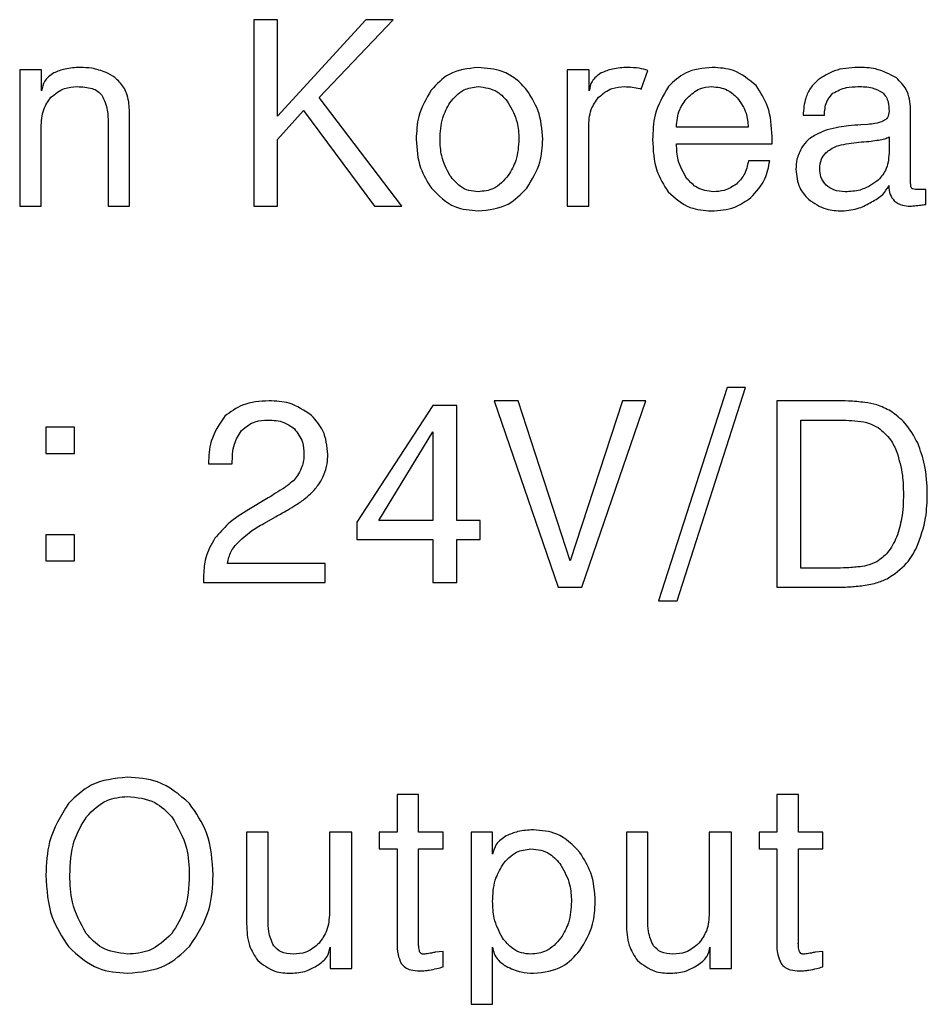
# Model space of a CAD drawing. Header units: millimetres. Extents: x 15756 to 16324, y 1603 to 1933.
# Tile 13 of 48: x 16022.52 to 16029.89, y 1862.88 to 1870.88. Entities that reach past the tile are written whole.
import ezdxf

# ---------------------------------------------------------------- set-up
doc = ezdxf.new("R2010")
doc.units = ezdxf.units.MM

msp = doc.modelspace()

# ---------------------------------------------------------------- linework, layer by layer
at = {"color": 7, "linetype": 'Continuous', "lineweight": 25}
for p, q in [((16024.4194, 1870.8828), (16024.4194, 1869.3687)), ((16024.6135, 1870.8828), (16024.4194, 1870.8828)), ((16024.6135, 1870.099), (16024.6135, 1870.8828)), ((16025.3306, 1870.8828), (16024.6135, 1870.099)), ((16024.9514, 1870.2501), (16025.5526, 1870.8828)), ((16025.5526, 1870.8828), (16025.3306, 1870.8828)), ((16022.6957, 1870.4751), (16022.5171, 1870.4751)), ((16022.5171, 1870.4751), (16022.5171, 1869.3687)), ((16022.6957, 1870.3044), (16022.6957, 1870.4751)), ((16026.9669, 1870.4751), (16026.9669, 1869.3687)), ((16027.1455, 1870.4751), (16026.9669, 1870.4751)), ((16027.1455, 1870.3044), (16027.1455, 1870.4751)), ((16025.623, 1869.3687), (16024.9514, 1870.2501)), ((16029.7577, 1869.5804), (16029.7577, 1870.1558)), ((16024.6135, 1869.9089), (16024.8247, 1870.1445)), ((16024.8247, 1870.1445), (16025.3997, 1869.3687)), ((16028.8841, 1870.1063), (16029.0576, 1870.1063)), ((16022.6918, 1869.3687), (16022.6918, 1870.0068)), ((16023.2353, 1870.0444), (16023.2353, 1869.3687)), ((16023.41, 1869.3687), (16023.41, 1870.0642)), ((16027.1416, 1869.3687), (16027.1416, 1870.0068)), ((16028.4377, 1870.0093), (16027.8544, 1870.0093)), ((16029.4104, 1870.032), (16029.3534, 1870.0284)), ((16028.6318, 1869.8734), (16028.6318, 1869.9328)), ((16029.583, 1869.9316), (16029.583, 1869.7994)), ((16024.6135, 1869.3687), (16024.6135, 1869.9089)), ((16027.8553, 1869.8734), (16028.6318, 1869.8734)), ((16029.2348, 1869.8734), (16029.3594, 1869.8895)), ((16028.6124, 1869.7375), (16028.4401, 1869.7375)), ((16029.5802, 1869.5334), (16029.5802, 1869.5367)), ((16029.8802, 1869.5046), (16029.7974, 1869.5046)), ((16029.8802, 1869.3826), (16029.8802, 1869.5046)), ((16022.5171, 1869.3687), (16022.6918, 1869.3687)), ((16023.2353, 1869.3687), (16023.41, 1869.3687)), ((16024.4194, 1869.3687), (16024.6135, 1869.3687)), ((16025.3997, 1869.3687), (16025.623, 1869.3687)), ((16026.9669, 1869.3687), (16027.1416, 1869.3687)), ((16028.2675, 1867.8946), (16027.7076, 1866.1618)), ((16027.8596, 1866.1618), (16028.4167, 1867.8946)), ((16028.4167, 1867.8946), (16028.2675, 1867.8946)), ((16026.5672, 1867.7863), (16026.3733, 1867.7863)), ((16026.3733, 1867.7863), (16026.8932, 1866.2722)), ((16026.9906, 1866.4857), (16026.5672, 1867.7863)), ((16027.4158, 1867.7863), (16026.9906, 1866.4857)), ((16027.0858, 1866.2722), (16027.6051, 1867.7863)), ((16027.6051, 1867.7863), (16027.4158, 1867.7863)), ((16028.6706, 1867.7863), (16028.6706, 1866.2722)), ((16029.145, 1867.7863), (16028.6706, 1867.7863)), ((16025.8738, 1867.7475), (16025.2563, 1866.8024)), ((16026.0694, 1867.7475), (16025.8738, 1867.7475)), ((16026.0694, 1866.8157), (16026.0694, 1867.7475)), ((16028.8647, 1867.631), (16029.1056, 1867.631)), ((16028.8647, 1866.4275), (16028.8647, 1867.631)), ((16022.9635, 1867.5728), (16022.7306, 1867.5728)), ((16022.7306, 1867.5728), (16022.7306, 1867.3593)), ((16022.9635, 1867.3593), (16022.9635, 1867.5728)), ((16025.437, 1866.8157), (16025.8753, 1867.534)), ((16025.8753, 1867.534), (16025.8753, 1866.8157)), ((16022.7306, 1867.3593), (16022.9635, 1867.3593)), ((16024.0506, 1867.2752), (16024.2447, 1867.2752)), ((16024.5238, 1866.9916), (16024.3785, 1866.9049)), ((16024.5004, 1866.7906), (16024.6023, 1866.8482)), ((16025.2563, 1866.8024), (16025.2563, 1866.6604)), ((16025.8753, 1866.8157), (16025.437, 1866.8157)), ((16026.2605, 1866.8157), (16026.0694, 1866.8157)), ((16026.2605, 1866.6604), (16026.2605, 1866.8157)), ((16022.9635, 1866.6993), (16022.7306, 1866.6993)), ((16022.7306, 1866.6993), (16022.7306, 1866.4857)), ((16022.9635, 1866.4857), (16022.9635, 1866.6993)), ((16025.2563, 1866.6604), (16025.8753, 1866.6604)), ((16025.8753, 1866.6604), (16025.8753, 1866.311)), ((16026.0694, 1866.6604), (16026.2605, 1866.6604)), ((16026.0694, 1866.311), (16026.0694, 1866.6604)), ((16022.7306, 1866.4857), (16022.9635, 1866.4857)), ((16024.9997, 1866.4663), (16024.2059, 1866.4663)), ((16024.9997, 1866.311), (16024.9997, 1866.4663)), ((16029.1195, 1866.4275), (16028.8647, 1866.4275)), ((16024.0118, 1866.3729), (16024.0118, 1866.311)), ((16024.0118, 1866.311), (16024.9997, 1866.311)), ((16025.8753, 1866.311), (16026.0694, 1866.311)), ((16026.8932, 1866.2722), (16027.0858, 1866.2722)), ((16028.6706, 1866.2722), (16029.1031, 1866.2722)), ((16027.7076, 1866.1618), (16027.8596, 1866.1618)), ((16025.7588, 1864.5898), (16025.5841, 1864.5898)), ((16025.5841, 1864.5898), (16025.5841, 1864.2822)), ((16025.7588, 1864.2822), (16025.7588, 1864.5898)), ((16028.6706, 1864.5898), (16028.6706, 1864.2822)), ((16028.8453, 1864.5898), (16028.6706, 1864.5898)), ((16028.8453, 1864.2822), (16028.8453, 1864.5898)), ((16024.3612, 1864.2822), (16024.3612, 1863.5385)), ((16024.5359, 1864.2822), (16024.3612, 1864.2822)), ((16024.5359, 1863.5725), (16024.5359, 1864.2822)), ((16025.2153, 1864.2822), (16025.0348, 1864.2822)), ((16025.0348, 1864.2822), (16025.0348, 1863.6289)), ((16025.2153, 1863.1757), (16025.2153, 1864.2822)), ((16025.4395, 1864.2822), (16025.4395, 1864.1463)), ((16025.5841, 1864.2822), (16025.4395, 1864.2822)), ((16025.9578, 1864.2822), (16025.7588, 1864.2822)), ((16025.9578, 1864.1463), (16025.9578, 1864.2822)), ((16026.3606, 1864.2822), (16026.1859, 1864.2822)), ((16026.1859, 1864.2822), (16026.1859, 1862.8845)), ((16026.3606, 1864.1032), (16026.3606, 1864.2822)), ((16027.4477, 1864.2822), (16027.4477, 1863.5385)), ((16027.6224, 1864.2822), (16027.4477, 1864.2822)), ((16027.6224, 1863.5725), (16027.6224, 1864.2822)), ((16028.1213, 1864.2822), (16028.1213, 1863.6289)), ((16028.3018, 1864.2822), (16028.1213, 1864.2822)), ((16028.3018, 1863.1757), (16028.3018, 1864.2822)), ((16028.5259, 1864.2822), (16028.5259, 1864.1463)), ((16028.6706, 1864.2822), (16028.5259, 1864.2822)), ((16029.0443, 1864.2822), (16028.8453, 1864.2822)), ((16029.0443, 1864.1463), (16029.0443, 1864.2822)), ((16025.4395, 1864.1463), (16025.5841, 1864.1463)), ((16025.5841, 1864.1463), (16025.5841, 1863.3871)), ((16025.7588, 1863.3871), (16025.7588, 1864.1463)), ((16025.7588, 1864.1463), (16025.9578, 1864.1463)), ((16028.5259, 1864.1463), (16028.6706, 1864.1463)), ((16028.6706, 1864.1463), (16028.6706, 1863.3871)), ((16028.8453, 1864.1463), (16029.0443, 1864.1463)), ((16028.8453, 1863.3871), (16028.8453, 1864.1463)), ((16025.0406, 1863.3486), (16025.0406, 1863.1757)), ((16025.9578, 1863.3122), (16025.8947, 1863.3077)), ((16025.9578, 1863.1882), (16025.9578, 1863.3122)), ((16026.3606, 1862.8845), (16026.3606, 1863.3492)), ((16028.1271, 1863.3486), (16028.1271, 1863.1757)), ((16029.0443, 1863.3122), (16028.9812, 1863.3077)), ((16029.0443, 1863.1882), (16029.0443, 1863.3122)), ((16025.0406, 1863.1757), (16025.2153, 1863.1757)), ((16028.1271, 1863.1757), (16028.3018, 1863.1757)), ((16026.1859, 1862.8845), (16026.3606, 1862.8845))]:
    msp.add_line(p, q, dxfattribs=at)
msp.add_line((16027.5668, 1870.3195), (16027.6217, 1870.4704))
for points, knots in [([(16023.0081, 1870.4946), (16022.9667, 1870.4928), (16022.8926, 1870.4897), (16022.8239, 1870.4623), (16022.7937, 1870.4503)], [0, 0, 0, 0, 0.559985, 1, 1, 1, 1]), ([(16023.2186, 1870.4545), (16023.1804, 1870.4679), (16023.1121, 1870.4918), (16023.0399, 1870.4937), (16023.0081, 1870.4946)], [0, 0, 0, 0, 0.559593, 1, 1, 1, 1]), ([(16026.2432, 1870.4946), (16026.1595, 1870.4852), (16026.0097, 1870.4684), (16025.9076, 1870.3594), (16025.8626, 1870.3114)], [0, 0, 0, 0, 0.559042, 1, 1, 1, 1]), ([(16026.6381, 1870.3114), (16026.61, 1870.3429), (16026.5536, 1870.4059), (16026.4186, 1870.4801), (16026.3097, 1870.4891), (16026.2432, 1870.4946)], [0, 0, 0, 0, 0.280324, 0.560557, 1, 1, 1, 1]), ([(16027.4579, 1870.4946), (16027.4165, 1870.4928), (16027.3424, 1870.4897), (16027.2737, 1870.4623), (16027.2435, 1870.4503)], [0, 0, 0, 0, 0.559988, 1, 1, 1, 1]), ([(16027.6217, 1870.4704), (16027.5989, 1870.4777), (16027.5455, 1870.4923), (16027.4897, 1870.4937), (16027.4579, 1870.4946)], [0.2279315, 0.2279315, 0.2279315, 0.2279315, 0.5595906, 1, 1, 1, 1]), ([(16028.1459, 1870.4946), (16028.0692, 1870.4879), (16027.9323, 1870.4761), (16027.8338, 1870.3819), (16027.7904, 1870.3405)], [0, 0, 0, 0, 0.559758, 1, 1, 1, 1]), ([(16028.5017, 1870.3471), (16028.4438, 1870.3962), (16028.3401, 1870.4841), (16028.2054, 1870.4914), (16028.1459, 1870.4946)], [0, 0, 0, 0, 0.557973, 1, 1, 1, 1]), ([(16029.3282, 1870.4946), (16029.2628, 1870.4914), (16029.146, 1870.4857), (16029.0486, 1870.4223), (16029.0058, 1870.3945)], [0, 0, 0, 0, 0.560318, 1, 1, 1, 1]), ([(16029.6424, 1870.4105), (16029.5873, 1870.4397), (16029.4886, 1870.4919), (16029.3774, 1870.4937), (16029.3282, 1870.4946)], [0, 0, 0, 0, 0.5579385, 1, 1, 1, 1]), ([(16022.7937, 1870.4503), (16022.7645, 1870.4299), (16022.7123, 1870.3934), (16022.7008, 1870.3316), (16022.6957, 1870.3044)], [0, 0, 0, 0, 0.559934, 1, 1, 1, 1]), ([(16023.3621, 1870.3353), (16023.3398, 1870.363), (16023.2998, 1870.4125), (16023.2435, 1870.4417), (16023.2186, 1870.4545)], [0, 0, 0, 0, 0.5591078, 1, 1, 1, 1]), ([(16027.2435, 1870.4503), (16027.2143, 1870.4299), (16027.1621, 1870.3934), (16027.1506, 1870.3316), (16027.1455, 1870.3044)], [0, 0, 0, 0, 0.559935, 1, 1, 1, 1]), ([(16029.0058, 1870.3945), (16028.9841, 1870.3733), (16028.9408, 1870.331), (16028.8941, 1870.2314), (16028.8879, 1870.1537), (16028.8841, 1870.1063)], [0, 0, 0, 0, 0.280064, 0.560216, 1, 1, 1, 1]), ([(16029.7577, 1870.1558), (16029.7524, 1870.2112), (16029.743, 1870.3102), (16029.6732, 1870.3799), (16029.6424, 1870.4105)], [0, 0, 0, 0, 0.5595, 1, 1, 1, 1]), ([(16022.7706, 1870.2522), (16022.8059, 1870.2806), (16022.8689, 1870.3315), (16022.9491, 1870.3369), (16022.9845, 1870.3393)], [0, 0, 0, 0, 0.5587858, 1, 1, 1, 1]), ([(16022.9845, 1870.3393), (16023.0258, 1870.3373), (16023.0834, 1870.3347), (16023.1525, 1870.3052), (16023.1747, 1870.2814), (16023.1859, 1870.2695)], [0, 0, 0, 0, 0.559768, 0.78015, 1, 1, 1, 1]), ([(16023.4033, 1870.2164), (16023.3988, 1870.2398), (16023.3908, 1870.2814), (16023.3709, 1870.3189), (16023.3621, 1870.3353)], [0, 0, 0, 0, 0.559948, 1, 1, 1, 1]), ([(16025.8626, 1870.3114), (16025.8219, 1870.2419), (16025.7491, 1870.1176), (16025.7424, 1869.9744), (16025.7394, 1869.9113)], [0, 0, 0, 0, 0.5590259, 1, 1, 1, 1]), ([(16026.0133, 1870.2085), (16026.0476, 1870.2493), (16026.1088, 1870.3221), (16026.2021, 1870.334), (16026.2432, 1870.3393)], [0, 0, 0, 0, 0.559734, 1, 1, 1, 1]), ([(16026.2432, 1870.3393), (16026.2985, 1870.3318), (16026.3975, 1870.3183), (16026.4605, 1870.2422), (16026.4883, 1870.2085)], [0, 0, 0, 0, 0.558491, 1, 1, 1, 1]), ([(16026.7683, 1869.9113), (16026.7621, 1869.9922), (16026.7511, 1870.1369), (16026.6727, 1870.258), (16026.6381, 1870.3114)], [0, 0, 0, 0, 0.559693, 1, 1, 1, 1]), ([(16027.2205, 1870.2522), (16027.2557, 1870.2806), (16027.3187, 1870.3315), (16027.3989, 1870.3369), (16027.4343, 1870.3393)], [0, 0, 0, 0, 0.558791, 1, 1, 1, 1]), ([(16027.4343, 1870.3393), (16027.4756, 1870.3373), (16027.5206, 1870.3353), (16027.5634, 1870.3208), (16027.5668, 1870.3195)], [0, 0, 0, 0, 0.5597701, 0.6094433, 0.6094433, 0.6094433, 0.6094433]), ([(16027.7904, 1870.3405), (16027.7465, 1870.2656), (16027.6679, 1870.1313), (16027.6633, 1869.9766), (16027.6612, 1869.9083)], [0, 0, 0, 0, 0.558235, 1, 1, 1, 1]), ([(16027.9436, 1870.2486), (16027.9755, 1870.2773), (16028.0324, 1870.3287), (16028.1082, 1870.336), (16028.1416, 1870.3393)], [0, 0, 0, 0, 0.559411, 1, 1, 1, 1]), ([(16028.1416, 1870.3393), (16028.1859, 1870.3349), (16028.2651, 1870.3271), (16028.3224, 1870.2728), (16028.3476, 1870.2489)], [0, 0, 0, 0, 0.559347, 1, 1, 1, 1]), ([(16028.6318, 1869.9328), (16028.6275, 1870.017), (16028.6198, 1870.1671), (16028.5377, 1870.2922), (16028.5017, 1870.3471)], [0, 0, 0, 0, 0.560309, 1, 1, 1, 1]), ([(16029.1253, 1870.2856), (16029.1613, 1870.304), (16029.2258, 1870.3369), (16029.2979, 1870.3385), (16029.3297, 1870.3393)], [0, 0, 0, 0, 0.558427, 1, 1, 1, 1]), ([(16029.3297, 1870.3393), (16029.3692, 1870.3389), (16029.4395, 1870.3384), (16029.5011, 1870.3053), (16029.5281, 1870.2907)], [0, 0, 0, 0, 0.561538, 1, 1, 1, 1]), ([(16022.6918, 1870.0068), (16022.6938, 1870.0571), (16022.6973, 1870.1468), (16022.7483, 1870.2201), (16022.7706, 1870.2522)], [0, 0, 0, 0, 0.56083, 1, 1, 1, 1]), ([(16023.1859, 1870.2695), (16023.2036, 1870.2294), (16023.2353, 1870.1575), (16023.2353, 1870.0791), (16023.2353, 1870.0444)], [0, 0, 0, 0, 0.557584, 1, 1, 1, 1]), ([(16027.1416, 1870.0068), (16027.1436, 1870.0571), (16027.1471, 1870.1468), (16027.1981, 1870.2201), (16027.2205, 1870.2522)], [0, 0, 0, 0, 0.560832, 1, 1, 1, 1]), ([(16027.8544, 1870.0093), (16027.8585, 1870.0589), (16027.8659, 1870.1476), (16027.9198, 1870.2177), (16027.9436, 1870.2486)], [0, 0, 0, 0, 0.55941, 1, 1, 1, 1]), ([(16028.3476, 1870.2489), (16028.3765, 1870.2084), (16028.4281, 1870.1361), (16028.4347, 1870.0481), (16028.4377, 1870.0093)], [0, 0, 0, 0, 0.55935, 1, 1, 1, 1]), ([(16029.0576, 1870.1063), (16029.0596, 1870.1443), (16029.0632, 1870.2118), (16029.1064, 1870.2631), (16029.1253, 1870.2856)], [0, 0, 0, 0, 0.5622696, 1, 1, 1, 1]), ([(16029.5281, 1870.2907), (16029.539, 1870.2797), (16029.5608, 1870.2577), (16029.58, 1870.2047), (16029.5818, 1870.1651), (16029.583, 1870.1409)], [0, 0, 0, 0, 0.279469, 0.559582, 1, 1, 1, 1]), ([(16023.41, 1870.0642), (16023.41, 1870.0926), (16023.4101, 1870.1435), (16023.4054, 1870.1941), (16023.4033, 1870.2164)], [0, 0, 0, 0, 0.560048, 1, 1, 1, 1]), ([(16025.9336, 1869.9122), (16025.9361, 1869.9711), (16025.9408, 1870.0762), (16025.9912, 1870.1681), (16026.0133, 1870.2085)], [0, 0, 0, 0, 0.560274, 1, 1, 1, 1]), ([(16026.4883, 1870.2085), (16026.5167, 1870.1566), (16026.5674, 1870.0638), (16026.5721, 1869.9586), (16026.5741, 1869.9122)], [0, 0, 0, 0, 0.559076, 1, 1, 1, 1]), ([(16029.583, 1870.1409), (16029.5811, 1870.1218), (16029.5777, 1870.0877), (16029.55, 1870.0684), (16029.5378, 1870.0599)], [0, 0, 0, 0, 0.5596536, 1, 1, 1, 1]), ([(16029.1756, 1870.0096), (16029.1436, 1870.0036), (16029.0863, 1869.993), (16029.0331, 1869.9695), (16029.0097, 1869.9592)], [0, 0, 0, 0, 0.560005, 1, 1, 1, 1]), ([(16029.3534, 1870.0284), (16029.32, 1870.0262), (16029.2605, 1870.0223), (16029.2016, 1870.0134), (16029.1756, 1870.0096)], [0, 0, 0, 0, 0.560027, 1, 1, 1, 1]), ([(16029.5378, 1870.0599), (16029.5146, 1870.0518), (16029.4733, 1870.0372), (16029.4296, 1870.0336), (16029.4104, 1870.032)], [0, 0, 0, 0, 0.55922, 1, 1, 1, 1]), ([(16025.7394, 1869.9113), (16025.7446, 1869.8313), (16025.7539, 1869.6884), (16025.8296, 1869.5677), (16025.8629, 1869.5146)], [0, 0, 0, 0, 0.559901, 1, 1, 1, 1]), ([(16026.0136, 1869.6171), (16025.9867, 1869.669), (16025.9385, 1869.762), (16025.9351, 1869.8662), (16025.9336, 1869.9122)], [0, 0, 0, 0, 0.558819, 1, 1, 1, 1]), ([(16026.5741, 1869.9122), (16026.5706, 1869.8533), (16026.5643, 1869.748), (16026.5115, 1869.6573), (16026.4883, 1869.6174)], [0, 0, 0, 0, 0.559987, 1, 1, 1, 1]), ([(16026.6381, 1869.5143), (16026.6807, 1869.5827), (16026.7567, 1869.705), (16026.7647, 1869.8482), (16026.7683, 1869.9113)], [0, 0, 0, 0, 0.55916, 1, 1, 1, 1]), ([(16029.0097, 1869.9592), (16028.9793, 1869.9438), (16028.9249, 1869.9162), (16028.8892, 1869.8671), (16028.8735, 1869.8455)], [0, 0, 0, 0, 0.559816, 1, 1, 1, 1]), ([(16029.4974, 1869.9055), (16029.5143, 1869.9078), (16029.5443, 1869.9119), (16029.5712, 1869.9256), (16029.583, 1869.9316)], [0, 0, 0, 0, 0.562073, 1, 1, 1, 1]), ([(16027.6612, 1869.9083), (16027.6649, 1869.8225), (16027.6714, 1869.6694), (16027.7524, 1869.5403), (16027.788, 1869.4836)], [0, 0, 0, 0, 0.5605806, 1, 1, 1, 1]), ([(16027.9402, 1869.591), (16027.9115, 1869.6399), (16027.8599, 1869.7276), (16027.8567, 1869.8287), (16027.8553, 1869.8734)], [0, 0, 0, 0, 0.558405, 1, 1, 1, 1]), ([(16028.8735, 1869.8455), (16028.8577, 1869.8141), (16028.8295, 1869.7579), (16028.827, 1869.6953), (16028.8259, 1869.6677)], [0, 0, 0, 0, 0.559277, 1, 1, 1, 1]), ([(16029.0679, 1869.8012), (16029.096, 1869.822), (16029.1462, 1869.8592), (16029.2077, 1869.869), (16029.2348, 1869.8734)], [0, 0, 0, 0, 0.559078, 1, 1, 1, 1]), ([(16029.3594, 1869.8895), (16029.3853, 1869.8915), (16029.4315, 1869.8952), (16029.4773, 1869.9024), (16029.4974, 1869.9055)], [0, 0, 0, 0, 0.560025, 1, 1, 1, 1]), ([(16029.02, 1869.6711), (16029.0216, 1869.6983), (16029.0245, 1869.7469), (16029.0547, 1869.7846), (16029.0679, 1869.8012)], [0, 0, 0, 0, 0.560427, 1, 1, 1, 1]), ([(16029.583, 1869.7994), (16029.5785, 1869.7501), (16029.5705, 1869.662), (16029.5105, 1869.598), (16029.4841, 1869.5698)], [0, 0, 0, 0, 0.55948, 1, 1, 1, 1]), ([(16028.4401, 1869.7375), (16028.4315, 1869.6968), (16028.4161, 1869.6241), (16028.3649, 1869.571), (16028.3424, 1869.5476)], [0, 0, 0, 0, 0.560327, 1, 1, 1, 1]), ([(16028.4583, 1869.4372), (16028.5032, 1869.4853), (16028.5834, 1869.5714), (16028.6035, 1869.6866), (16028.6124, 1869.7375)], [0, 0, 0, 0, 0.558758, 1, 1, 1, 1]), ([(16029.071, 1869.5373), (16029.0537, 1869.5594), (16029.0228, 1869.5991), (16029.0209, 1869.649), (16029.02, 1869.6711)], [0, 0, 0, 0, 0.557719, 1, 1, 1, 1]), ([(16026.2432, 1869.4851), (16026.2174, 1869.4871), (16026.1658, 1869.4911), (16026.0809, 1869.533), (16026.0391, 1869.5852), (16026.0136, 1869.6171)], [0, 0, 0, 0, 0.28032, 0.560534, 1, 1, 1, 1]), ([(16026.4883, 1869.6174), (16026.4514, 1869.5751), (16026.3855, 1869.4995), (16026.2868, 1869.4895), (16026.2432, 1869.4851)], [0, 0, 0, 0, 0.558996, 1, 1, 1, 1]), ([(16028.1547, 1869.4851), (16028.1077, 1869.4914), (16028.0235, 1869.5027), (16027.9658, 1869.564), (16027.9402, 1869.591)], [0, 0, 0, 0, 0.558455, 1, 1, 1, 1]), ([(16028.8259, 1869.6677), (16028.8304, 1869.6158), (16028.8385, 1869.523), (16028.8999, 1869.454), (16028.9269, 1869.4236)], [0, 0, 0, 0, 0.55967, 1, 1, 1, 1]), ([(16025.8629, 1869.5146), (16025.9222, 1869.4547), (16026.0285, 1869.3476), (16026.1775, 1869.3353), (16026.2432, 1869.3298)], [0, 0, 0, 0, 0.558586, 1, 1, 1, 1]), ([(16026.2432, 1869.3298), (16026.3299, 1869.3384), (16026.4848, 1869.3536), (16026.5912, 1869.4651), (16026.6381, 1869.5143)], [0, 0, 0, 0, 0.559433, 1, 1, 1, 1]), ([(16028.3424, 1869.5476), (16028.3102, 1869.5271), (16028.2525, 1869.4904), (16028.1846, 1869.4867), (16028.1547, 1869.4851)], [0, 0, 0, 0, 0.5589612, 1, 1, 1, 1]), ([(16029.226, 1869.4851), (16029.1943, 1869.4872), (16029.1377, 1869.4909), (16029.0914, 1869.5231), (16029.071, 1869.5373)], [0, 0, 0, 0, 0.560005, 1, 1, 1, 1]), ([(16029.4841, 1869.5698), (16029.4399, 1869.5414), (16029.3608, 1869.4905), (16029.2673, 1869.4868), (16029.226, 1869.4851)], [0, 0, 0, 0, 0.558487, 1, 1, 1, 1]), ([(16029.4401, 1869.4032), (16029.4729, 1869.4207), (16029.5314, 1869.4519), (16029.5653, 1869.5085), (16029.5802, 1869.5334)], [0, 0, 0, 0, 0.560269, 1, 1, 1, 1]), ([(16029.5802, 1869.5367), (16029.5816, 1869.5109), (16029.5839, 1869.4648), (16029.6117, 1869.4284), (16029.6239, 1869.4123)], [0, 0, 0, 0, 0.560527, 1, 1, 1, 1]), ([(16029.761, 1869.5191), (16029.7598, 1869.5305), (16029.7576, 1869.5509), (16029.7577, 1869.5714), (16029.7577, 1869.5804)], [0, 0, 0, 0, 0.559398, 1, 1, 1, 1]), ([(16029.7974, 1869.5046), (16029.7898, 1869.5051), (16029.7791, 1869.5057), (16029.7666, 1869.512), (16029.7629, 1869.5167), (16029.761, 1869.5191)], [0, 0, 0, 0, 0.558846, 0.779612, 1, 1, 1, 1]), ([(16027.788, 1869.4836), (16027.8442, 1869.433), (16027.9448, 1869.3424), (16028.0788, 1869.3337), (16028.138, 1869.3298)], [0, 0, 0, 0, 0.558219, 1, 1, 1, 1]), ([(16028.138, 1869.3298), (16028.2036, 1869.3339), (16028.3206, 1869.3412), (16028.4162, 1869.4079), (16028.4583, 1869.4372)], [0, 0, 0, 0, 0.560172, 1, 1, 1, 1]), ([(16028.9269, 1869.4236), (16028.9735, 1869.3921), (16029.0569, 1869.3358), (16029.1569, 1869.3317), (16029.2011, 1869.3298)], [0, 0, 0, 0, 0.558387, 1, 1, 1, 1]), ([(16029.2011, 1869.3298), (16029.2488, 1869.3339), (16029.3342, 1869.341), (16029.4077, 1869.3842), (16029.4401, 1869.4032)], [0, 0, 0, 0, 0.559519, 1, 1, 1, 1]), ([(16029.6239, 1869.4123), (16029.6458, 1869.3974), (16029.6851, 1869.3707), (16029.7323, 1869.3693), (16029.7531, 1869.3687)], [0, 0, 0, 0, 0.558035, 1, 1, 1, 1]), ([(16029.7531, 1869.3687), (16029.7603, 1869.3689), (16029.7732, 1869.3692), (16029.786, 1869.3701), (16029.7916, 1869.3705)], [0, 0, 0, 0, 0.559982, 1, 1, 1, 1]), ([(16029.7916, 1869.3705), (16029.8082, 1869.3728), (16029.8377, 1869.377), (16029.8672, 1869.3809), (16029.8802, 1869.3826)], [0, 0, 0, 0, 0.55999, 1, 1, 1, 1]), ([(16024.5435, 1867.7863), (16024.4692, 1867.7823), (16024.3366, 1867.775), (16024.2306, 1867.6965), (16024.1841, 1867.662)], [0, 0, 0, 0, 0.560382, 1, 1, 1, 1]), ([(16024.889, 1867.6686), (16024.8303, 1867.7083), (16024.7253, 1867.7795), (16024.5992, 1867.7842), (16024.5435, 1867.7863)], [0, 0, 0, 0, 0.558011, 1, 1, 1, 1]), ([(16029.387, 1867.7739), (16029.342, 1867.7782), (16029.2614, 1867.786), (16029.1806, 1867.7862), (16029.145, 1867.7863)], [0, 0, 0, 0, 0.5599028, 1, 1, 1, 1]), ([(16029.5963, 1867.7029), (16029.5591, 1867.7218), (16029.4926, 1867.7555), (16029.4193, 1867.7682), (16029.387, 1867.7739)], [0, 0, 0, 0, 0.55953, 1, 1, 1, 1]), ([(16029.8156, 1867.4442), (16029.7849, 1867.5014), (16029.73, 1867.6037), (16029.6372, 1867.6726), (16029.5963, 1867.7029)], [0, 0, 0, 0, 0.559539, 1, 1, 1, 1]), ([(16024.1841, 1867.662), (16024.1399, 1867.5963), (16024.0608, 1867.4785), (16024.0537, 1867.3376), (16024.0506, 1867.2752)], [0, 0, 0, 0, 0.557674, 1, 1, 1, 1]), ([(16024.3193, 1867.5467), (16024.3552, 1867.5749), (16024.4195, 1867.6255), (16024.5007, 1867.6293), (16024.5365, 1867.631)], [0, 0, 0, 0, 0.558001, 1, 1, 1, 1]), ([(16024.5365, 1867.631), (16024.5803, 1867.6288), (16024.6584, 1867.6248), (16024.7216, 1867.5796), (16024.7494, 1867.5597)], [0, 0, 0, 0, 0.56056, 1, 1, 1, 1]), ([(16025.0212, 1867.3502), (16025.0149, 1867.4178), (16025.0037, 1867.5386), (16024.924, 1867.6289), (16024.889, 1867.6686)], [0, 0, 0, 0, 0.55949, 1, 1, 1, 1]), ([(16029.1056, 1867.631), (16029.1472, 1867.631), (16029.2215, 1867.631), (16029.2956, 1867.6253), (16029.3282, 1867.6228)], [0, 0, 0, 0, 0.5600533, 1, 1, 1, 1]), ([(16029.3282, 1867.6228), (16029.3607, 1867.6182), (16029.4189, 1867.6098), (16029.4703, 1867.5818), (16029.4929, 1867.5695)], [0, 0, 0, 0, 0.560251, 1, 1, 1, 1]), ([(16024.2447, 1867.2752), (16024.2454, 1867.3301), (16024.2467, 1867.4276), (16024.2972, 1867.5104), (16024.3193, 1867.5467)], [0, 0, 0, 0, 0.561891, 1, 1, 1, 1]), ([(16024.7494, 1867.5597), (16024.7756, 1867.5252), (16024.8224, 1867.4633), (16024.8256, 1867.3863), (16024.8271, 1867.3523)], [0, 0, 0, 0, 0.557814, 1, 1, 1, 1]), ([(16029.4929, 1867.5695), (16029.53, 1867.5387), (16029.5965, 1867.4838), (16029.6311, 1867.4052), (16029.6464, 1867.3705)], [0, 0, 0, 0, 0.558911, 1, 1, 1, 1]), ([(16029.8936, 1867.0323), (16029.8907, 1867.1116), (16029.8857, 1867.2531), (16029.837, 1867.3858), (16029.8156, 1867.4442)], [0, 0, 0, 0, 0.560042, 1, 1, 1, 1]), ([(16024.8271, 1867.3523), (16024.8263, 1867.3304), (16024.825, 1867.2913), (16024.8117, 1867.2547), (16024.8058, 1867.2385)], [0, 0, 0, 0, 0.5600547, 1, 1, 1, 1]), ([(16024.9897, 1867.1846), (16024.9999, 1867.2147), (16025.0182, 1867.2685), (16025.0203, 1867.3252), (16025.0212, 1867.3502)], [0, 0, 0, 0, 0.5598373, 1, 1, 1, 1]), ([(16029.6464, 1867.3705), (16029.6643, 1867.3078), (16029.6964, 1867.1959), (16029.6985, 1867.0796), (16029.6994, 1867.0283)], [0, 0, 0, 0, 0.5595046, 1, 1, 1, 1]), ([(16024.8058, 1867.2385), (16024.7959, 1867.2184), (16024.7782, 1867.1825), (16024.7525, 1867.1517), (16024.7412, 1867.1381)], [0, 0, 0, 0, 0.5596153, 1, 1, 1, 1]), ([(16024.7412, 1867.1381), (16024.7249, 1867.124), (16024.6958, 1867.0988), (16024.6638, 1867.0775), (16024.6496, 1867.0681)], [0, 0, 0, 0, 0.559841, 1, 1, 1, 1]), ([(16024.8941, 1867.0444), (16024.9153, 1867.0683), (16024.9532, 1867.111), (16024.9785, 1867.1621), (16024.9897, 1867.1846)], [0, 0, 0, 0, 0.560156, 1, 1, 1, 1]), ([(16024.6496, 1867.0681), (16024.6263, 1867.0535), (16024.5847, 1867.0274), (16024.5424, 1867.0026), (16024.5238, 1866.9916)], [0, 0, 0, 0, 0.559986, 1, 1, 1, 1]), ([(16024.7625, 1866.9413), (16024.7886, 1866.9586), (16024.8353, 1866.9894), (16024.8762, 1867.0276), (16024.8941, 1867.0444)], [0, 0, 0, 0, 0.560138, 1, 1, 1, 1]), ([(16029.8095, 1866.5995), (16029.8377, 1866.6779), (16029.8881, 1866.8181), (16029.8919, 1866.9668), (16029.8936, 1867.0323)], [0, 0, 0, 0, 0.559433, 1, 1, 1, 1]), ([(16029.6994, 1867.0283), (16029.6981, 1866.9617), (16029.6958, 1866.8427), (16029.66, 1866.7294), (16029.6442, 1866.6795)], [0, 0, 0, 0, 0.56023, 1, 1, 1, 1]), ([(16024.3785, 1866.9049), (16024.3207, 1866.8683), (16024.2175, 1866.8029), (16024.138, 1866.7105), (16024.1031, 1866.6698)], [0, 0, 0, 0, 0.560305, 1, 1, 1, 1]), ([(16024.6023, 1866.8482), (16024.6326, 1866.8649), (16024.6867, 1866.8947), (16024.7393, 1866.9271), (16024.7625, 1866.9413)], [0, 0, 0, 0, 0.560055, 1, 1, 1, 1]), ([(16024.2814, 1866.6262), (16024.3188, 1866.6615), (16024.3856, 1866.7248), (16024.4653, 1866.7704), (16024.5004, 1866.7906)], [0, 0, 0, 0, 0.5596555, 1, 1, 1, 1]), ([(16024.1031, 1866.6698), (16024.0734, 1866.6181), (16024.0203, 1866.5256), (16024.0144, 1866.4196), (16024.0118, 1866.3729)], [0, 0, 0, 0, 0.559338, 1, 1, 1, 1]), ([(16029.6442, 1866.6795), (16029.6231, 1866.6347), (16029.5854, 1866.5547), (16029.5146, 1866.5024), (16029.4835, 1866.4794)], [0, 0, 0, 0, 0.559962, 1, 1, 1, 1]), ([(16024.2059, 1866.4663), (16024.213, 1866.4995), (16024.2258, 1866.559), (16024.2644, 1866.6056), (16024.2814, 1866.6262)], [0, 0, 0, 0, 0.559181, 1, 1, 1, 1]), ([(16029.5684, 1866.3417), (16029.6248, 1866.3795), (16029.7255, 1866.4471), (16029.7839, 1866.5529), (16029.8095, 1866.5995)], [0, 0, 0, 0, 0.559445, 1, 1, 1, 1]), ([(16029.4835, 1866.4794), (16029.4559, 1866.4675), (16029.4066, 1866.4463), (16029.3534, 1866.44), (16029.33, 1866.4372)], [0, 0, 0, 0, 0.559514, 1, 1, 1, 1]), ([(16029.33, 1866.4372), (16029.2908, 1866.4338), (16029.2207, 1866.4278), (16029.1504, 1866.4276), (16029.1195, 1866.4275)], [0, 0, 0, 0, 0.559899, 1, 1, 1, 1]), ([(16029.3582, 1866.2843), (16029.3988, 1866.2903), (16029.4712, 1866.301), (16029.5387, 1866.3292), (16029.5684, 1866.3417)], [0, 0, 0, 0, 0.560128, 1, 1, 1, 1]), ([(16029.1031, 1866.2722), (16029.1509, 1866.2723), (16029.2361, 1866.2726), (16029.3209, 1866.2807), (16029.3582, 1866.2843)], [0, 0, 0, 0, 0.560043, 1, 1, 1, 1]), ([(16023.3921, 1864.7287), (16023.2887, 1864.7186), (16023.1039, 1864.7005), (16022.9717, 1864.5722), (16022.9135, 1864.5157)], [0, 0, 0, 0, 0.559417, 1, 1, 1, 1]), ([(16023.8974, 1864.5157), (16023.8155, 1864.5861), (16023.6686, 1864.7122), (16023.4768, 1864.7236), (16023.3921, 1864.7287)], [0, 0, 0, 0, 0.558114, 1, 1, 1, 1]), ([(16023.06, 1864.4078), (16023.1118, 1864.4605), (16023.2044, 1864.5548), (16023.3347, 1864.5677), (16023.3921, 1864.5734)], [0, 0, 0, 0, 0.559186, 1, 1, 1, 1]), ([(16023.3921, 1864.5734), (16023.4709, 1864.5654), (16023.6116, 1864.5511), (16023.7102, 1864.4514), (16023.7537, 1864.4075)], [0, 0, 0, 0, 0.5593293, 1, 1, 1, 1]), ([(16022.9135, 1864.5157), (16022.8519, 1864.4154), (16022.7416, 1864.2358), (16022.734, 1864.0262), (16022.7306, 1863.9337)], [0, 0, 0, 0, 0.558396, 1, 1, 1, 1]), ([(16024.0894, 1863.9337), (16024.0826, 1864.0527), (16024.0703, 1864.2651), (16023.9502, 1864.4392), (16023.8974, 1864.5157)], [0, 0, 0, 0, 0.560206, 1, 1, 1, 1]), ([(16022.9247, 1863.9337), (16022.9283, 1864.029), (16022.9347, 1864.1989), (16023.0218, 1864.344), (16023.06, 1864.4078)], [0, 0, 0, 0, 0.560662, 1, 1, 1, 1]), ([(16023.7537, 1864.4075), (16023.8017, 1864.3253), (16023.8879, 1864.1782), (16023.893, 1864.0086), (16023.8953, 1863.9337)], [0, 0, 0, 0, 0.558285, 1, 1, 1, 1]), ([(16026.4713, 1864.2534), (16026.4403, 1864.2325), (16026.3851, 1864.1951), (16026.3681, 1864.1313), (16026.3606, 1864.1032)], [0, 0, 0, 0, 0.560355, 1, 1, 1, 1]), ([(16026.6936, 1864.3016), (16026.6505, 1864.2995), (16026.5736, 1864.2957), (16026.5026, 1864.2663), (16026.4713, 1864.2534)], [0, 0, 0, 0, 0.559995, 1, 1, 1, 1]), ([(16027.0704, 1864.1187), (16027.0118, 1864.1784), (16026.9069, 1864.2853), (16026.759, 1864.2966), (16026.6936, 1864.3016)], [0, 0, 0, 0, 0.558314, 1, 1, 1, 1]), ([(16026.4401, 1864.0159), (16026.4747, 1864.0569), (16026.5365, 1864.1302), (16026.6306, 1864.1414), (16026.6721, 1864.1463)], [0, 0, 0, 0, 0.559636, 1, 1, 1, 1]), ([(16026.6721, 1864.1463), (16026.699, 1864.1445), (16026.7529, 1864.1408), (16026.8435, 1864.1019), (16026.8885, 1864.0483), (16026.916, 1864.0156)], [0, 0, 0, 0, 0.2805767, 0.5609326, 1, 1, 1, 1]), ([(16027.1953, 1863.7193), (16027.1896, 1863.7997), (16027.1794, 1863.9434), (16027.1037, 1864.0651), (16027.0704, 1864.1187)], [0, 0, 0, 0, 0.559747, 1, 1, 1, 1]), ([(16026.3606, 1863.7202), (16026.3632, 1863.7789), (16026.3678, 1863.8838), (16026.418, 1863.9756), (16026.4401, 1864.0159)], [0, 0, 0, 0, 0.56031, 1, 1, 1, 1]), ([(16026.916, 1864.0156), (16026.9443, 1863.9639), (16026.9949, 1863.8714), (16026.9993, 1863.7664), (16027.0012, 1863.7202)], [0, 0, 0, 0, 0.558961, 1, 1, 1, 1]), ([(16022.7306, 1863.9337), (16022.7367, 1863.8158), (16022.7475, 1863.6055), (16022.8626, 1863.4304), (16022.9132, 1863.3535)], [0, 0, 0, 0, 0.560337, 1, 1, 1, 1]), ([(16023.0579, 1863.4593), (16023.0125, 1863.5422), (16022.9311, 1863.6907), (16022.9267, 1863.8593), (16022.9247, 1863.9337)], [0, 0, 0, 0, 0.558298, 1, 1, 1, 1]), ([(16023.8953, 1863.9337), (16023.8911, 1863.8379), (16023.8836, 1863.6669), (16023.7931, 1863.5227), (16023.7534, 1863.4593)], [0, 0, 0, 0, 0.560488, 1, 1, 1, 1]), ([(16023.8974, 1863.3535), (16023.9616, 1863.4527), (16024.0766, 1863.6305), (16024.0855, 1863.8408), (16024.0894, 1863.9337)], [0, 0, 0, 0, 0.558484, 1, 1, 1, 1]), ([(16026.4401, 1863.4241), (16026.4134, 1863.4763), (16026.3658, 1863.5697), (16026.3622, 1863.6741), (16026.3606, 1863.7202)], [0, 0, 0, 0, 0.558888, 1, 1, 1, 1]), ([(16027.0012, 1863.7202), (16026.9978, 1863.6611), (16026.9917, 1863.5555), (16026.9391, 1863.4643), (16026.916, 1863.4241)], [0, 0, 0, 0, 0.559983, 1, 1, 1, 1]), ([(16027.0704, 1863.3216), (16027.1112, 1863.3906), (16027.1841, 1863.514), (16027.1919, 1863.6565), (16027.1953, 1863.7193)], [0, 0, 0, 0, 0.559229, 1, 1, 1, 1]), ([(16025.0348, 1863.6289), (16025.0319, 1863.5781), (16025.0268, 1863.4876), (16024.9744, 1863.4142), (16024.9514, 1863.382)], [0, 0, 0, 0, 0.560291, 1, 1, 1, 1]), ([(16028.1213, 1863.6289), (16028.1184, 1863.5781), (16028.1132, 1863.4876), (16028.0609, 1863.4142), (16028.0379, 1863.382)], [0, 0, 0, 0, 0.560293, 1, 1, 1, 1]), ([(16024.3612, 1863.5385), (16024.3635, 1863.478), (16024.3675, 1863.3701), (16024.4257, 1863.2799), (16024.4513, 1863.2403)], [0, 0, 0, 0, 0.560744, 1, 1, 1, 1]), ([(16024.5817, 1863.3586), (16024.5652, 1863.3968), (16024.5357, 1863.4653), (16024.5359, 1863.5396), (16024.5359, 1863.5725)], [0, 0, 0, 0, 0.557696, 1, 1, 1, 1]), ([(16027.4477, 1863.5385), (16027.4499, 1863.478), (16027.454, 1863.3701), (16027.5122, 1863.2799), (16027.5378, 1863.2403)], [0, 0, 0, 0, 0.5607452, 1, 1, 1, 1]), ([(16027.6682, 1863.3586), (16027.6517, 1863.3968), (16027.6222, 1863.4653), (16027.6223, 1863.5396), (16027.6224, 1863.5725)], [0, 0, 0, 0, 0.5576963, 1, 1, 1, 1]), ([(16023.3921, 1863.2922), (16023.3185, 1863.302), (16023.1866, 1863.3195), (16023.0973, 1863.4165), (16023.0579, 1863.4593)], [0, 0, 0, 0, 0.55852, 1, 1, 1, 1]), ([(16023.7534, 1863.4593), (16023.6962, 1863.4047), (16023.5938, 1863.307), (16023.4539, 1863.2967), (16023.3921, 1863.2922)], [0, 0, 0, 0, 0.558459, 1, 1, 1, 1]), ([(16022.9132, 1863.3535), (16022.9897, 1863.283), (16023.1267, 1863.1568), (16023.3108, 1863.143), (16023.3921, 1863.1369)], [0, 0, 0, 0, 0.558638, 1, 1, 1, 1]), ([(16023.3921, 1863.1369), (16023.5007, 1863.1463), (16023.6947, 1863.1631), (16023.8355, 1863.2953), (16023.8974, 1863.3535)], [0, 0, 0, 0, 0.559734, 1, 1, 1, 1]), ([(16024.7397, 1863.2922), (16024.7055, 1863.2943), (16024.6444, 1863.298), (16024.6008, 1863.3401), (16024.5817, 1863.3586)], [0, 0, 0, 0, 0.560722, 1, 1, 1, 1]), ([(16024.9514, 1863.382), (16024.917, 1863.3525), (16024.8554, 1863.2998), (16024.7752, 1863.2945), (16024.7397, 1863.2922)], [0, 0, 0, 0, 0.5584669, 1, 1, 1, 1]), ([(16025.5841, 1863.3871), (16025.5842, 1863.3539), (16025.5844, 1863.2948), (16025.6078, 1863.2407), (16025.6181, 1863.217)], [0, 0, 0, 0, 0.56137, 1, 1, 1, 1]), ([(16025.7676, 1863.3119), (16025.7644, 1863.3257), (16025.7586, 1863.3505), (16025.7588, 1863.3759), (16025.7588, 1863.3871)], [0, 0, 0, 0, 0.558579, 1, 1, 1, 1]), ([(16026.6721, 1863.2922), (16026.6461, 1863.2942), (16026.5941, 1863.2981), (16026.5086, 1863.3401), (16026.4661, 1863.3923), (16026.4401, 1863.4241)], [0, 0, 0, 0, 0.280364, 0.560579, 1, 1, 1, 1]), ([(16026.916, 1863.4241), (16026.8793, 1863.382), (16026.8138, 1863.3066), (16026.7155, 1863.2966), (16026.6721, 1863.2922)], [0, 0, 0, 0, 0.559032, 1, 1, 1, 1]), ([(16027.8262, 1863.2922), (16027.792, 1863.2943), (16027.7309, 1863.298), (16027.6873, 1863.3401), (16027.6682, 1863.3586)], [0, 0, 0, 0, 0.560719, 1, 1, 1, 1]), ([(16028.0379, 1863.382), (16028.0035, 1863.3525), (16027.9419, 1863.2998), (16027.8616, 1863.2945), (16027.8262, 1863.2922)], [0, 0, 0, 0, 0.55847, 1, 1, 1, 1]), ([(16028.6706, 1863.3871), (16028.6707, 1863.3539), (16028.6708, 1863.2948), (16028.6943, 1863.2407), (16028.7046, 1863.217)], [0, 0, 0, 0, 0.5613691, 1, 1, 1, 1]), ([(16028.8541, 1863.3119), (16028.8509, 1863.3257), (16028.8451, 1863.3505), (16028.8452, 1863.3759), (16028.8453, 1863.3871)], [0, 0, 0, 0, 0.558579, 1, 1, 1, 1]), ([(16024.9396, 1863.203), (16024.9688, 1863.2235), (16025.0208, 1863.2601), (16025.0346, 1863.3216), (16025.0406, 1863.3486)], [0, 0, 0, 0, 0.559984, 1, 1, 1, 1]), ([(16025.8004, 1863.2922), (16025.7966, 1863.2924), (16025.7891, 1863.2929), (16025.7766, 1863.2989), (16025.771, 1863.307), (16025.7676, 1863.3119)], [0, 0, 0, 0, 0.280526, 0.561054, 1, 1, 1, 1]), ([(16025.8413, 1863.2974), (16025.8338, 1863.2958), (16025.8202, 1863.2931), (16025.8065, 1863.2925), (16025.8004, 1863.2922)], [0, 0, 0, 0, 0.559992, 1, 1, 1, 1]), ([(16025.8947, 1863.3077), (16025.8848, 1863.3054), (16025.8671, 1863.3014), (16025.8492, 1863.2986), (16025.8413, 1863.2974)], [0, 0, 0, 0, 0.560025, 1, 1, 1, 1]), ([(16026.3606, 1863.3492), (16026.364, 1863.331), (16026.3707, 1863.2947), (16026.4064, 1863.2373), (16026.4457, 1863.2104), (16026.4698, 1863.1939)], [0, 0, 0, 0, 0.280246, 0.560361, 1, 1, 1, 1]), ([(16026.6936, 1863.1369), (16026.7772, 1863.146), (16026.9268, 1863.1622), (16027.0264, 1863.2728), (16027.0704, 1863.3216)], [0, 0, 0, 0, 0.559132, 1, 1, 1, 1]), ([(16028.0261, 1863.203), (16028.0552, 1863.2235), (16028.1073, 1863.2601), (16028.121, 1863.3216), (16028.1271, 1863.3486)], [0, 0, 0, 0, 0.559984, 1, 1, 1, 1]), ([(16028.8869, 1863.2922), (16028.8831, 1863.2924), (16028.8756, 1863.2929), (16028.863, 1863.2989), (16028.8575, 1863.307), (16028.8541, 1863.3119)], [0, 0, 0, 0, 0.280526, 0.561054, 1, 1, 1, 1]), ([(16028.9278, 1863.2974), (16028.9202, 1863.2958), (16028.9067, 1863.2931), (16028.8929, 1863.2925), (16028.8869, 1863.2922)], [0, 0, 0, 0, 0.559982, 1, 1, 1, 1]), ([(16028.9812, 1863.3077), (16028.9713, 1863.3054), (16028.9536, 1863.3014), (16028.9357, 1863.2986), (16028.9278, 1863.2974)], [0, 0, 0, 0, 0.5600084, 1, 1, 1, 1]), ([(16024.4513, 1863.2403), (16024.4959, 1863.2055), (16024.576, 1863.1432), (16024.6767, 1863.1388), (16024.7212, 1863.1369)], [0, 0, 0, 0, 0.557745, 1, 1, 1, 1]), ([(16024.7212, 1863.1369), (16024.765, 1863.14), (16024.8431, 1863.1455), (16024.9101, 1863.1854), (16024.9396, 1863.203)], [0, 0, 0, 0, 0.5597694, 1, 1, 1, 1]), ([(16025.6181, 1863.217), (16025.6286, 1863.2051), (16025.6496, 1863.1814), (16025.7031, 1863.1597), (16025.7435, 1863.1576), (16025.7682, 1863.1563)], [0, 0, 0, 0, 0.279602, 0.559605, 1, 1, 1, 1]), ([(16026.4698, 1863.1939), (16026.5097, 1863.1753), (16026.5809, 1863.1421), (16026.6592, 1863.1385), (16026.6936, 1863.1369)], [0, 0, 0, 0, 0.559573, 1, 1, 1, 1]), ([(16027.5378, 1863.2403), (16027.5824, 1863.2055), (16027.6625, 1863.1432), (16027.7632, 1863.1388), (16027.8077, 1863.1369)], [0, 0, 0, 0, 0.557748, 1, 1, 1, 1]), ([(16027.8077, 1863.1369), (16027.8514, 1863.14), (16027.9296, 1863.1455), (16027.9966, 1863.1854), (16028.0261, 1863.203)], [0, 0, 0, 0, 0.559773, 1, 1, 1, 1]), ([(16028.7046, 1863.217), (16028.7151, 1863.2051), (16028.7361, 1863.1814), (16028.7896, 1863.1597), (16028.83, 1863.1576), (16028.8547, 1863.1563)], [0, 0, 0, 0, 0.279604, 0.559603, 1, 1, 1, 1]), ([(16025.7682, 1863.1563), (16025.7826, 1863.1566), (16025.8082, 1863.1571), (16025.8335, 1863.1606), (16025.8447, 1863.1621)], [0, 0, 0, 0, 0.559936, 1, 1, 1, 1]), ([(16025.8447, 1863.1621), (16025.8659, 1863.1663), (16025.9039, 1863.174), (16025.9413, 1863.1838), (16025.9578, 1863.1882)], [0, 0, 0, 0, 0.5599738, 1, 1, 1, 1]), ([(16028.8547, 1863.1563), (16028.8691, 1863.1566), (16028.8946, 1863.1571), (16028.92, 1863.1606), (16028.9312, 1863.1621)], [0, 0, 0, 0, 0.559941, 1, 1, 1, 1]), ([(16028.9312, 1863.1621), (16028.9524, 1863.1663), (16028.9904, 1863.174), (16029.0278, 1863.1838), (16029.0443, 1863.1882)], [0, 0, 0, 0, 0.559966, 1, 1, 1, 1])]:
    msp.add_open_spline(points, degree=3, knots=knots, dxfattribs=at)

doc.saveas('drawing.dxf')
